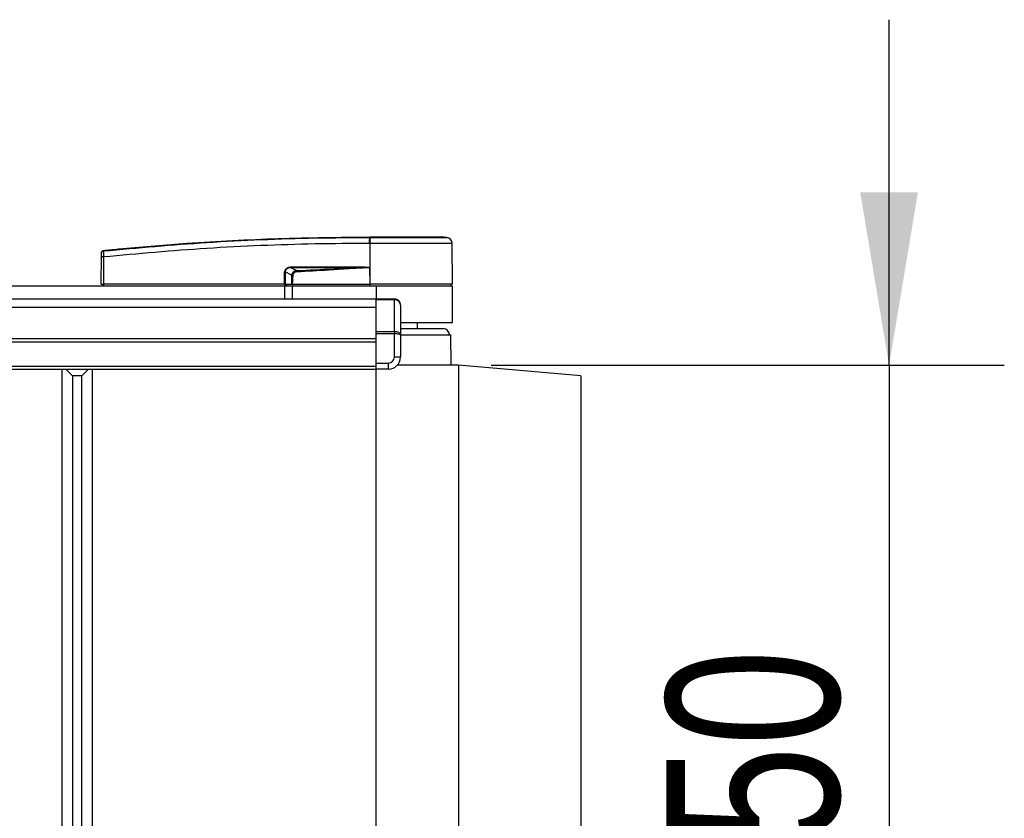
# Model space of a CAD drawing. Header units: millimetres. Extents: x 0 to 420, y 0 to 297.
# Tile 14 of 106: x 212 to 229, y 104 to 117. Entities that reach past the tile are written whole.
import ezdxf

# ---------------------------------------------------------------- set-up
doc = ezdxf.new("R2010")
doc.units = ezdxf.units.MM
doc.layers.add('QUOTE', color=174, linetype='Continuous')
doc.styles.add('SLDTEXTSTYLE3', font='TXT', dxfattribs={"width": 0.75})
doc.dimstyles.new('SLDDIMSTYLE2', dxfattribs={"dimtxt": 3, "dimasz": 3, "dimexe": 0, "dimexo": 0.0625, "dimgap": 0.75, "dimtad": 1, "dimlfac": 18.853083, "dimrnd": 1e-09, "dimzin": 12, "dimdsep": 46, "dimtxsty": 'SLDTEXTSTYLE3', "dimsah": 1, "dimcen": 0.09, "dimadec": 0, "dimazin": 3, "dimtfac": 1, "dimtdec": 3, "dimtmove": 0, "dimatfit": 0, "dimfxl": 0, "dimfrac": 2, "dimtolj": 1, "dimtzin": 12, "dimarcsym": 0})

# ---------------------------------------------------------------- blocks, each defined once
blk = doc.blocks.new('_D_4')
at = {"layer": 'QUOTE'}
for p, q in [((227.318, 111.423), (227.318, 117.423)), ((220.414, 111.423), (229.318, 111.423)), ((227.318, 111.423), (227.318, 98.163)), ((220.414, 98.163), (229.318, 98.163)), ((227.318, 98.163), (227.318, 92.163))]:
    blk.add_line(p, q, dxfattribs=at)
for points in [[(227.318, 111.423), (227.818, 114.423), (226.818, 114.423)], [(227.318, 98.163), (226.818, 95.163), (227.818, 95.163)]]:
    blk.add_solid(points, dxfattribs=at)
at = {"layer": 'QUOTE', "insert": (223.451, 101.468), "char_height": 3, "attachment_point": 1, "rotation": 90, "style": 'SLDTEXTSTYLE3'}
blk.add_mtext('250', dxfattribs=at)

msp = doc.modelspace()

# ---------------------------------------------------------------- linework, layer by layer
at = {"color": 7, "linetype": 'Continuous', "lineweight": 25}
for p, q in [((218.30336, 113.53905), (218.29475, 113.53905)), ((218.30336, 113.53905), (218.30283, 112.82873)), ((218.30344, 113.65087), (218.30351, 113.65087)), ((219.63899, 113.64358), (219.54673, 113.65087)), ((219.74004, 112.82873), (219.73384, 113.53902)), ((213.6836, 113.41606), (213.68356, 113.41605)), ((213.64071, 112.82873), (213.64485, 113.30367)), ((213.68372, 113.30367), (213.67957, 112.82873)), ((216.8258, 112.82873), (216.82664, 113.04284)), ((216.83655, 113.04284), (216.83571, 112.82873)), ((216.94845, 112.98468), (216.83655, 113.04284)), ((216.9424, 113.11593), (217.03566, 113.06746)), ((218.18716, 113.11593), (216.9424, 113.11593)), ((216.94308, 113.12964), (218.18784, 113.12964)), ((218.30001, 113.12326), (218.30004, 113.12032)), ((218.30004, 113.12032), (218.30258, 112.82873)), ((208.60151, 112.80221), (216.82298, 112.80221)), ((213.64071, 112.82873), (213.67957, 112.82873)), ((213.66653, 112.82873), (213.667, 112.80221)), ((216.8258, 112.82873), (213.67957, 112.82873)), ((213.68153, 112.82873), (213.68157, 112.80221)), ((216.82298, 112.80221), (216.82298, 112.57468)), ((216.82298, 112.80221), (216.95558, 112.80221)), ((216.83571, 112.82873), (216.8258, 112.82873)), ((216.82789, 112.82873), (216.82792, 112.80221)), ((216.83571, 112.82873), (216.95397, 112.82873)), ((216.85404, 112.82873), (216.85436, 112.80221)), ((216.95558, 112.80221), (216.95558, 112.57468)), ((216.95558, 112.80221), (218.41423, 112.80221)), ((216.95803, 112.82873), (218.30258, 112.82873)), ((216.96635, 112.82873), (216.96654, 112.80221)), ((218.30283, 112.82873), (218.30258, 112.82873)), ((219.74004, 112.82873), (218.30283, 112.82873)), ((218.30392, 112.82873), (218.30394, 112.80221)), ((218.41423, 112.80221), (219.74027, 112.80221)), ((218.41423, 112.80221), (218.41423, 112.57468)), ((219.71375, 112.80221), (219.71422, 112.82873)), ((219.74027, 112.16571), (219.74027, 112.80221)), ((198.61251, 112.57468), (218.41423, 112.57468)), ((218.41423, 112.57468), (218.73248, 112.57468)), ((218.41423, 112.55914), (218.41423, 112.57468)), ((218.73248, 112.55914), (218.41423, 112.55914)), ((218.41423, 112.00675), (218.41423, 112.55914)), ((218.73248, 112.57468), (218.73248, 112.55914)), ((218.73248, 112.00675), (218.73248, 112.55914)), ((218.83856, 112.46859), (218.83856, 111.94728)), ((59.28906, 112.42942), (218.41423, 112.42942)), ((218.84387, 112.16571), (219.74027, 112.16571)), ((219.13029, 112.05962), (219.13029, 112.16571)), ((218.41423, 112.00675), (218.73248, 112.00675)), ((218.41423, 111.96925), (218.41423, 112.00675)), ((218.73248, 111.96925), (218.41423, 111.96925)), ((218.41423, 111.4608), (218.41423, 111.96925)), ((218.73248, 112.00675), (218.73248, 111.96925)), ((218.73248, 111.56688), (218.73248, 111.96925)), ((218.83856, 112.05962), (219.58115, 112.05962)), ((218.83856, 111.95354), (219.71375, 111.95354)), ((218.83856, 111.94728), (218.83856, 111.56688)), ((219.71768, 111.42312), (219.71375, 111.95354)), ((59.28906, 111.88513), (218.41423, 111.88513)), ((59.28906, 111.83209), (218.41423, 111.83209)), ((218.41423, 111.40776), (218.41423, 111.83209)), ((218.41423, 111.4608), (218.6264, 111.4608)), ((218.6264, 111.4608), (218.6264, 111.35472)), ((218.73248, 111.56688), (218.83856, 111.56688)), ((59.28906, 111.40776), (218.41423, 111.40776)), ((59.28906, 111.35472), (218.41423, 111.35472)), ((212.96113, 111.35472), (212.96113, 98.2311)), ((213.14675, 111.2375), (213.02954, 111.35472)), ((213.30593, 111.2375), (213.42314, 111.35472)), ((213.49155, 98.2311), (213.49155, 111.35472)), ((218.41423, 111.35472), (218.41423, 111.40776)), ((218.6264, 111.35472), (218.41423, 111.35472)), ((218.41423, 98.2311), (218.41423, 111.35472)), ((219.84636, 111.42312), (218.78243, 111.42312)), ((221.96803, 111.2375), (219.84636, 111.42312)), ((219.84636, 111.42312), (219.84636, 98.16269)), ((213.14675, 111.2375), (213.14675, 98.34831)), ((213.30593, 111.2375), (213.14675, 111.2375)), ((213.30593, 98.34831), (213.30593, 111.2375)), ((221.96803, 111.2375), (221.96803, 98.34831))]:
    msp.add_line(p, q, dxfattribs=at)
at = {"color": 7, "linetype": 'Continuous', "lineweight": 25, "flags": 128}
msp.add_lwpolyline([(218.18716, 113.11593), (218.25037, 113.11839), (218.30004, 113.12032)], dxfattribs=at)
at = {"color": 7, "linetype": 'Continuous', "lineweight": 25}
for centre, radius, start, end in [((218.6932, 113.56146), 0.39908, 168.120168, 183.219012), ((220.45454, 113.39831), 2.16581, 173.303191, 173.496611), ((218.70185, 113.56119), 0.39911, 168.081743, 183.180073), ((219.62776, 113.53809), 0.10608, 0.500011, 83.923128), ((213.6877, 113.36585), 0.0423, 96.104195, 179.384141), ((213.66428, 112.12938), 1.17445, 89.051899, 90.948101), ((216.83159, 114.39381), 1.35098, 269.78976, 270.21024), ((216.8332, 113.12821), 0.10989, 353.585658, 0.74759), ((180.4003, 111.29684), 36.67812, 2.731259, 2.766996), ((218.07795, 113.12821), 0.10989, 353.585658, 0.74759), ((218.73248, 112.46859), 0.10608, 0, 90), ((219.58115, 111.95354), 0.10608, 0, 90), ((218.6264, 111.56688), 0.10608, 270, 0), ((218.6264, 111.56688), 0.21217, 270, 0)]:
    msp.add_arc(centre, radius, start, end, dxfattribs=at)
for centre, major_axis, ratio, start_param, end_param in [((217.01485, 112.98878), (0.18035, -0.08871), 0.60672542, 2.25200573, 3.42889257), ((217.01351, 112.98892), (0.17063, -0.08445), 0.5569608, 2.25321842, 3.43010526), ((217.07961, 112.95456), (0.12153, -0.06466), 0.77058227, 2.30113884, 3.47802567), ((217.07961, 112.95479), (0.10609, -0.05607), 0.66301777, 2.29905058, 3.47593741), ((218.73248, 112.46859), (0.10608, 0), 0.85355339, 0, 1.57079633), ((218.73248, 111.94728), (0.10608, 0), 0.56066017, 0, 1.57079633), ((218.73248, 111.94728), (0.10608, 0), 0.20710678, 0, 1.57079633)]:
    msp.add_ellipse(centre, major_axis=major_axis, ratio=ratio, start_param=start_param, end_param=end_param, dxfattribs=at)
for points, knots in [([(213.6832, 113.40791), (214.2805, 113.46242), (215.19086, 113.5455), (216.41756, 113.60661), (217.36029, 113.63899), (217.98779, 113.63897), (218.30267, 113.64361), (218.30267, 113.64361)], [0, 0, 0, 0, 0.38876695, 0.59252789, 0.79628932, 0.99999932, 1, 1, 1, 1]), ([(213.6836, 113.41606), (213.70142, 113.41786), (213.81138, 113.42903), (214.29385, 113.47612), (215.28515, 113.5571), (216.71536, 113.63492), (217.77386, 113.64556), (218.30344, 113.65087)], [0, 0, 0, 0, 0.011701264, 0.072208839, 0.314193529, 0.656887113, 1, 1, 1, 1]), ([(218.29475, 113.53905), (217.98126, 113.53709), (217.35428, 113.53319), (216.4141, 113.50249), (215.18938, 113.44095), (214.28035, 113.35807), (213.68372, 113.30367)], [0, 0, 0, 0, 0.20362021, 0.40724063, 0.61094774, 1, 1, 1, 1]), ([(218.30267, 113.64361), (218.30267, 113.64361), (218.30556, 113.64361), (218.30845, 113.64361), (218.31134, 113.64361)], [0, 0, 0, 0, 0.00036549, 1, 1, 1, 1]), ([(219.73384, 113.53902), (219.73032, 113.53903), (219.72317, 113.53905), (219.66564, 113.53906), (219.57461, 113.539), (219.45089, 113.53904), (219.29668, 113.53906), (219.11888, 113.53898), (218.91937, 113.53906), (218.71385, 113.53903), (218.50575, 113.53902), (218.37135, 113.53904), (218.30336, 113.53905)], [0, 0, 0, 0, 0.10046502, 0.20384345, 0.30430944, 0.40768894, 0.50815524, 0.61153497, 0.71200234, 0.81538328, 0.9066108, 1, 1, 1, 1]), ([(218.30351, 113.65087), (218.38226, 113.65087), (218.54, 113.65087), (218.77235, 113.65087), (218.98833, 113.65087), (219.18038, 113.65087), (219.33856, 113.65087), (219.45658, 113.65087), (219.53285, 113.65087), (219.54211, 113.65087), (219.54673, 113.65087)], [0, 0, 0, 0, 0.12488045, 0.250139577, 0.374649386, 0.499812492, 0.624764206, 0.749557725, 0.874923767, 1, 1, 1, 1]), ([(218.31134, 113.64361), (218.3737, 113.6436), (218.49842, 113.64358), (218.69066, 113.6436), (218.88202, 113.6436), (219.06664, 113.64355), (219.23234, 113.6436), (219.37525, 113.6436), (219.4905, 113.64358), (219.57512, 113.64363), (219.62871, 113.64357), (219.63557, 113.64357), (219.63899, 113.64358)], [0, 0, 0, 0, 0.09230362, 0.18460708, 0.28653845, 0.3884688, 0.49039805, 0.59232883, 0.69424704, 0.79616636, 0.8980845, 1, 1, 1, 1]), ([(213.64485, 113.30367), (213.64487, 113.3062), (213.64496, 113.3158), (213.6451, 113.33211), (213.64525, 113.34946), (213.64536, 113.36215), (213.64539, 113.36492), (213.6454, 113.36631)], [0, 0, 0, 0, 0.08210774, 0.31165455, 0.54070711, 0.77036972, 1, 1, 1, 1]), ([(213.6454, 113.36631), (213.64542, 113.36936), (213.64546, 113.37351), (213.64547, 113.37406), (213.64547, 113.37421)], [0, 0, 0, 0, 0.73657409, 1, 1, 1, 1]), ([(213.64547, 113.37421), (213.64553, 113.37568), (213.64579, 113.38198), (213.64905, 113.39285), (213.65757, 113.40461), (213.66947, 113.41319), (213.67886, 113.4151), (213.68356, 113.41605)], [0, 0, 0, 0, 0.07160669, 0.30681144, 0.53787451, 0.76893725, 1, 1, 1, 1]), ([(213.6832, 113.40791), (213.6829, 113.40557), (213.68229, 113.40089), (213.68206, 113.37976), (213.68237, 113.35092), (213.68304, 113.32382), (213.68358, 113.30787), (213.68372, 113.30367)], [0, 0, 0, 0, 0.22968814, 0.45959689, 0.68877935, 0.91808895, 1, 1, 1, 1]), ([(213.68356, 113.41605), (213.68353, 113.4159), (213.68343, 113.41532), (213.6833, 113.41106), (213.6832, 113.40791)], [0, 0, 0, 0, 0.26388418, 1, 1, 1, 1]), ([(216.94845, 112.98468), (216.95156, 112.98469), (216.95711, 112.9847), (216.96412, 112.98468), (216.9672, 112.98468)], [0, 0, 0, 0, 0.56, 1, 1, 1, 1]), ([(216.95397, 112.82873), (216.95226, 112.85782), (216.94922, 112.9097), (216.94868, 112.96179), (216.94845, 112.98468)], [0, 0, 0, 0, 0.56058603, 1, 1, 1, 1]), ([(216.9672, 112.98468), (216.96638, 112.95554), (216.96493, 112.90346), (216.96014, 112.85159), (216.95803, 112.82873)], [0, 0, 0, 0, 0.55939227, 1, 1, 1, 1]), ([(217.03566, 113.06746), (217.25058, 113.07717), (217.63438, 113.09451), (218.01825, 113.10939), (218.18716, 113.11593)], [0, 0, 0, 0, 0.55997408, 1, 1, 1, 1]), ([(218.30004, 113.12032), (218.06431, 113.10458), (217.64338, 113.07647), (217.2221, 113.05434), (217.03675, 113.04461)], [0, 0, 0, 0, 0.56002694, 1, 1, 1, 1]), ([(218.18784, 113.12964), (218.19868, 113.12954), (218.23078, 113.12923), (218.26854, 113.12934), (218.29474, 113.12428), (218.30001, 113.12326)], [0, 0, 0, 0, 0.28926734, 0.85682964, 1, 1, 1, 1]), ([(216.95397, 112.82873), (216.95433, 112.82873), (216.95519, 112.82873), (216.95663, 112.82873), (216.95765, 112.82873), (216.95803, 112.82873)], [0, 0, 0, 0, 0.31939567, 0.74819126, 1, 1, 1, 1])]:
    msp.add_open_spline(points, degree=3, knots=knots, dxfattribs=at)

# ---------------------------------------------------------------- dimensions: what is measured, and where the dimension line sits
at = {"layer": 'QUOTE'}
dim = msp.add_linear_dim(base=(224.93692, 98.16269), p1=(218.41423, 111.42312), p2=(218.41423, 98.16269), angle=90, dimstyle='SLDDIMSTYLE2', dxfattribs=at)
dim.commit()
dim.dimension.update_dxf_attribs({"geometry": '_D_4', "text_midpoint": (224.93692, 104.79291), "dimtype": 160})

doc.saveas('drawing.dxf')
